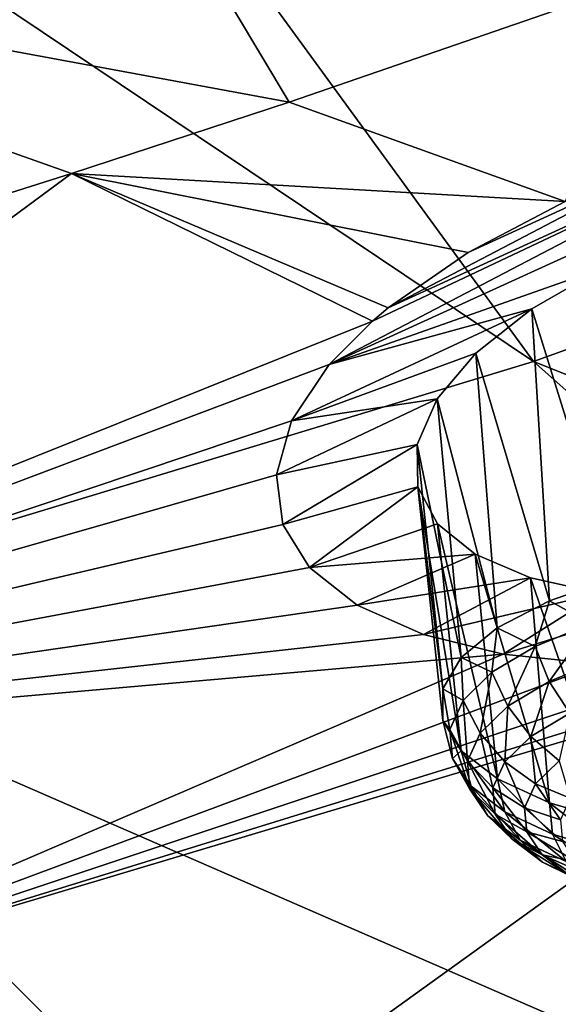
# Model space of a CAD drawing. Header units: metres. Extents: x -106 to 264, y -111 to 81.
# Tile 206 of 256: x 230.48 to 232.29, y 8.35 to 11.66. Entities that reach past the tile are written whole.
import ezdxf

# ---------------------------------------------------------------- set-up
doc = ezdxf.new("R2010")
doc.units = ezdxf.units.M
doc.layers.add('solid_20422013', color=7, linetype='CONTINUOUS')

msp = doc.modelspace()

# ---------------------------------------------------------------- linework, layer by layer
at = {"layer": 'solid_20422013'}
for points in [[(234.922333, 11.490364, 234.24472), (230.959091, 15.904562, 228.358124), (228.899445, 15.046719, 230.742706)], [(234.922333, 11.490364, 234.24472), (237.376923, 12.543273, 231.318253), (230.959091, 15.904562, 228.358124)], [(232.209747, 10.512824, 236.961838), (228.899445, 15.046719, 230.742706), (226.63298, 14.251004, 232.954727)], [(232.209747, 10.512824, 236.961838), (234.922333, 11.490364, 234.24472), (228.899445, 15.046719, 230.742706)], [(229.259247, 9.617879, 239.449524), (232.209747, 10.512824, 236.961838), (226.63298, 14.251004, 232.954727)], [(228.43129, 11.932905, 176.569336), (230.54895, 12.785143, 175.761978), (231.38504, 11.386327, 178.774139)], [(230.54895, 12.785143, 175.761978), (232.641861, 11.820666, 178.46077), (231.38504, 11.386327, 178.774139)], [(228.43129, 11.932905, 176.569336), (231.38504, 11.386327, 178.774139), (230.651169, 11.145972, 178.947037)], [(228.43129, 11.932905, 176.569336), (230.651169, 11.145972, 178.947037), (229.943405, 10.922535, 179.107895)], [(232.31662, 11.052001, 179.812103), (231.38504, 11.386327, 178.774139), (232.641861, 11.820666, 178.46077)], [(232.209747, 10.512824, 236.961838), (240.18605, 7.342145, 238.268768), (234.922333, 11.490364, 234.24472)], [(232.31662, 11.052001, 179.812103), (230.651169, 11.145972, 178.947037), (231.38504, 11.386327, 178.774139)], [(231.520996, 10.501863, 180.568634), (233.087662, 11.319568, 179.6203), (233.495209, 11.402825, 179.637238)], [(232.444641, 10.828647, 180.30629), (231.520996, 10.501863, 180.568634), (233.495209, 11.402825, 179.637238)], [(231.520996, 10.501863, 180.568634), (231.666382, 10.648742, 180.336044), (233.087662, 11.319568, 179.6203)], [(233.087662, 11.319568, 179.6203), (231.666382, 10.648742, 180.336044), (231.719162, 10.693128, 180.269775)], [(233.087662, 11.319568, 179.6203), (231.719162, 10.693128, 180.269775), (232.688721, 11.200067, 179.680878)], [(232.688721, 11.200067, 179.680878), (231.719162, 10.693128, 180.269775), (231.990036, 10.879497, 180.013931)], [(232.688721, 11.200067, 179.680878), (231.990036, 10.879497, 180.013931), (232.31662, 11.052001, 179.812103)], [(227.96225, 9.162365, 181.91777), (230.651169, 11.145972, 178.947037), (231.666382, 10.648742, 180.336044)], [(227.96225, 9.162365, 181.91777), (229.943405, 10.922535, 179.107895), (230.651169, 11.145972, 178.947037)], [(231.719162, 10.693128, 180.269775), (231.666382, 10.648742, 180.336044), (230.651169, 11.145972, 178.947037)], [(231.990036, 10.879497, 180.013931), (231.719162, 10.693128, 180.269775), (230.651169, 11.145972, 178.947037)], [(232.31662, 11.052001, 179.812103), (231.990036, 10.879497, 180.013931), (230.651169, 11.145972, 178.947037)], [(232.444641, 10.828647, 180.30629), (232.204178, 10.690042, 180.480896), (231.520996, 10.501863, 180.568634)], [(232.486282, 9.783572, 180.001999), (232.204178, 10.690042, 180.480896), (232.444641, 10.828647, 180.30629)], [(232.204178, 10.690042, 180.480896), (231.393448, 10.312076, 180.896545), (231.520996, 10.501863, 180.568634)], [(232.204178, 10.690042, 180.480896), (232.015656, 10.540198, 180.698502), (231.393448, 10.312076, 180.896545)], [(232.263702, 9.706041, 180.187149), (232.015656, 10.540198, 180.698502), (232.204178, 10.690042, 180.480896)], [(232.486282, 9.783572, 180.001999), (232.263702, 9.706041, 180.187149), (232.204178, 10.690042, 180.480896)], [(231.520996, 10.501863, 180.568634), (227.96225, 9.162365, 181.91777), (231.666382, 10.648742, 180.336044)], [(232.015656, 10.540198, 180.698502), (231.884445, 10.386354, 180.952911), (231.393448, 10.312076, 180.896545)], [(232.087677, 9.614942, 180.411972), (231.884445, 10.386354, 180.952911), (232.015656, 10.540198, 180.698502)], [(232.263702, 9.706041, 180.187149), (232.087677, 9.614942, 180.411972), (232.015656, 10.540198, 180.698502)], [(231.520996, 10.501863, 180.568634), (231.393448, 10.312076, 180.896545), (227.96225, 9.162365, 181.91777)], [(229.259247, 9.617879, 239.449524), (237.044312, 6.22968, 241.360779), (232.209747, 10.512824, 236.961838)], [(232.209747, 10.512824, 236.961838), (237.044312, 6.22968, 241.360779), (240.18605, 7.342145, 238.268768)], [(231.884445, 10.386354, 180.952911), (231.342865, 10.130536, 181.242172), (231.393448, 10.312076, 180.896545)], [(231.884445, 10.386354, 180.952911), (231.817383, 10.23254, 181.234543), (231.342865, 10.130536, 181.242172)], [(231.965897, 9.514255, 180.666656), (231.817383, 10.23254, 181.234543), (231.884445, 10.386354, 180.952911)], [(232.087677, 9.614942, 180.411972), (231.965897, 9.514255, 180.666656), (231.884445, 10.386354, 180.952911)], [(231.393448, 10.312076, 180.896545), (231.342865, 10.130536, 181.242172), (227.96225, 9.162365, 181.91777)], [(231.817383, 10.23254, 181.234543), (231.363785, 9.962777, 181.59169), (231.342865, 10.130536, 181.242172)], [(231.817383, 10.23254, 181.234543), (231.819153, 10.089657, 181.524216), (231.363785, 9.962777, 181.59169)], [(231.903687, 9.408382, 180.940079), (231.819153, 10.089657, 181.524216), (231.817383, 10.23254, 181.234543)], [(231.965897, 9.514255, 180.666656), (231.903687, 9.408382, 180.940079), (231.817383, 10.23254, 181.234543)], [(231.342865, 10.130536, 181.242172), (231.363785, 9.962777, 181.59169), (227.96225, 9.162365, 181.91777)], [(231.819153, 10.089657, 181.524216), (231.453995, 9.817618, 181.925903), (231.363785, 9.962777, 181.59169)], [(231.819153, 10.089657, 181.524216), (231.886459, 9.96527, 181.806396), (231.453995, 9.817618, 181.925903)], [(231.966125, 9.19961, 181.49498), (231.886459, 9.96527, 181.806396), (231.819153, 10.089657, 181.524216)], [(231.903763, 9.30195, 181.220261), (231.966125, 9.19961, 181.49498), (231.819153, 10.089657, 181.524216)], [(231.903687, 9.408382, 180.940079), (231.903763, 9.30195, 181.220261), (231.819153, 10.089657, 181.524216)], [(231.363785, 9.962777, 181.59169), (231.453995, 9.817618, 181.925903), (227.96225, 9.162365, 181.91777)], [(231.886459, 9.96527, 181.806396), (232.013443, 9.862358, 182.070358), (231.453995, 9.817618, 181.925903)], [(232.088043, 9.105835, 181.752228), (232.013443, 9.862358, 182.070358), (231.886459, 9.96527, 181.806396)], [(231.966125, 9.19961, 181.49498), (232.088043, 9.105835, 181.752228), (231.886459, 9.96527, 181.806396)], [(232.013443, 9.862358, 182.070358), (231.614624, 9.691001, 182.253403), (231.453995, 9.817618, 181.925903)], [(232.013443, 9.862358, 182.070358), (232.199493, 9.783112, 182.314362), (231.614624, 9.691001, 182.253403)], [(232.264206, 9.024723, 181.980743), (232.199493, 9.783112, 182.314362), (232.013443, 9.862358, 182.070358)], [(232.264206, 9.024723, 181.980743), (232.013443, 9.862358, 182.070358), (232.088043, 9.105835, 181.752228)], [(231.453995, 9.817618, 181.925903), (231.614624, 9.691001, 182.253403), (227.96225, 9.162365, 181.91777)], [(232.199493, 9.783112, 182.314362), (231.838318, 9.592134, 182.552216), (231.614624, 9.691001, 182.253403)], [(232.199493, 9.783112, 182.314362), (232.433823, 9.731671, 182.520691), (231.838318, 9.592134, 182.552216)], [(232.486893, 8.95982, 182.170563), (232.433823, 9.731671, 182.520691), (232.199493, 9.783112, 182.314362)], [(232.264206, 9.024723, 181.980743), (232.486893, 8.95982, 182.170563), (232.199493, 9.783112, 182.314362)], [(232.403946, 9.628879, 180.050995), (232.263702, 9.706041, 180.187149), (232.486282, 9.783572, 180.001999)], [(232.433823, 9.731671, 182.520691), (232.108124, 9.526072, 182.804703), (231.838318, 9.592134, 182.552216)], [(232.433823, 9.731671, 182.520691), (232.706268, 9.711524, 182.681625), (232.108124, 9.526072, 182.804703)], [(232.215302, 9.55195, 180.237442), (232.087677, 9.614942, 180.411972), (232.263702, 9.706041, 180.187149)], [(232.706268, 9.711524, 182.681625), (232.431656, 9.491727, 183.016525), (232.108124, 9.526072, 182.804703)], [(232.403946, 9.628879, 180.050995), (232.215302, 9.55195, 180.237442), (232.263702, 9.706041, 180.187149)], [(231.614624, 9.691001, 182.253403), (231.838318, 9.592134, 182.552216), (227.96225, 9.162365, 181.91777)], [(232.263123, 9.433771, 180.228943), (232.215302, 9.55195, 180.237442), (232.403946, 9.628879, 180.050995)], [(232.444275, 9.507647, 180.049896), (232.263123, 9.433771, 180.228943), (232.403946, 9.628879, 180.050995)], [(226.092651, 8.812142, 241.689438), (233.634811, 5.211709, 244.190308), (229.259247, 9.617879, 239.449524)], [(229.259247, 9.617879, 239.449524), (233.634811, 5.211709, 244.190308), (237.044312, 6.22968, 241.360779)], [(232.069595, 9.464538, 180.455154), (231.965897, 9.514255, 180.666656), (232.087677, 9.614942, 180.411972)], [(232.215302, 9.55195, 180.237442), (232.069595, 9.464538, 180.455154), (232.087677, 9.614942, 180.411972)], [(231.838318, 9.592134, 182.552216), (232.108124, 9.526072, 182.804703), (227.96225, 9.162365, 181.91777)], [(230.610947, 7.516019, 186.490738), (229.387253, 8.357774, 184.152634), (233.48378, 9.582459, 183.29776)], [(233.178467, 9.52941, 183.26973), (233.48378, 9.582459, 183.29776), (229.387253, 8.357774, 184.152634)], [(230.610947, 7.516019, 186.490738), (233.48378, 9.582459, 183.29776), (234.815338, 8.609978, 186.000946)], [(232.791794, 9.491631, 183.175415), (233.178467, 9.52941, 183.26973), (229.387253, 8.357774, 184.152634)], [(232.123199, 9.349827, 180.438004), (232.069595, 9.464538, 180.455154), (232.215302, 9.55195, 180.237442)], [(232.263123, 9.433771, 180.228943), (232.123199, 9.349827, 180.438004), (232.215302, 9.55195, 180.237442)], [(232.108124, 9.526072, 182.804703), (229.387253, 8.357774, 184.152634), (227.96225, 9.162365, 181.91777)], [(232.108124, 9.526072, 182.804703), (232.431656, 9.491727, 183.016525), (229.387253, 8.357774, 184.152634)], [(231.972427, 9.369998, 180.695755), (231.903687, 9.408382, 180.940079), (231.965897, 9.514255, 180.666656)], [(232.069595, 9.464538, 180.455154), (231.972427, 9.369998, 180.695755), (231.965897, 9.514255, 180.666656)], [(232.332047, 9.327051, 180.242569), (232.263123, 9.433771, 180.228943), (232.444275, 9.507647, 180.049896)], [(232.431656, 9.491727, 183.016525), (232.791794, 9.491631, 183.175415), (229.387253, 8.357774, 184.152634)], [(232.029892, 9.259039, 180.669067), (231.972427, 9.369998, 180.695755), (232.069595, 9.464538, 180.455154)], [(232.123199, 9.349827, 180.438004), (232.029892, 9.259039, 180.669067), (232.069595, 9.464538, 180.455154)], [(232.200729, 9.248269, 180.438782), (232.123199, 9.349827, 180.438004), (232.263123, 9.433771, 180.228943)], [(232.332047, 9.327051, 180.242569), (232.200729, 9.248269, 180.438782), (232.263123, 9.433771, 180.228943)], [(231.927536, 9.271964, 180.949997), (231.903763, 9.30195, 181.220261), (231.903687, 9.408382, 180.940079)], [(231.972427, 9.369998, 180.695755), (231.927536, 9.271964, 180.949997), (231.903687, 9.408382, 180.940079)], [(231.986771, 9.164897, 180.913223), (231.927536, 9.271964, 180.949997), (231.972427, 9.369998, 180.695755)], [(232.029892, 9.259039, 180.669067), (231.986771, 9.164897, 180.913223), (231.972427, 9.369998, 180.695755)], [(232.113144, 9.163065, 180.655624), (232.029892, 9.259039, 180.669067), (232.123199, 9.349827, 180.438004)], [(232.200729, 9.248269, 180.438782), (232.113144, 9.163065, 180.655624), (232.123199, 9.349827, 180.438004)], [(231.936646, 9.174206, 181.208115), (231.966125, 9.19961, 181.49498), (231.903763, 9.30195, 181.220261)], [(231.927536, 9.271964, 180.949997), (231.936646, 9.174206, 181.208115), (231.903763, 9.30195, 181.220261)], [(232.297119, 9.166495, 180.457397), (232.200729, 9.248269, 180.438782), (232.332047, 9.327051, 180.242569)], [(231.995514, 9.071017, 181.161102), (231.936646, 9.174206, 181.208115), (231.927536, 9.271964, 180.949997)], [(231.986771, 9.164897, 180.913223), (231.995514, 9.071017, 181.161102), (231.927536, 9.271964, 180.949997)], [(232.072693, 9.074712, 180.884766), (231.986771, 9.164897, 180.913223), (232.029892, 9.259039, 180.669067)], [(232.113144, 9.163065, 180.655624), (232.072693, 9.074712, 180.884766), (232.029892, 9.259039, 180.669067)], [(232.216782, 9.088341, 180.656296), (232.113144, 9.163065, 180.655624), (232.200729, 9.248269, 180.438782)], [(232.297119, 9.166495, 180.457397), (232.216782, 9.088341, 180.656296), (232.200729, 9.248269, 180.438782)], [(231.936646, 9.174206, 181.208115), (231.99939, 9.080478, 181.460205), (231.966125, 9.19961, 181.49498)], [(232.113388, 8.994382, 181.696548), (232.088043, 9.105835, 181.752228), (231.966125, 9.19961, 181.49498)], [(231.99939, 9.080478, 181.460205), (232.113388, 8.994382, 181.696548), (231.966125, 9.19961, 181.49498)], [(232.055786, 8.981009, 181.403183), (231.99939, 9.080478, 181.460205), (231.936646, 9.174206, 181.208115)], [(231.995514, 9.071017, 181.161102), (232.055786, 8.981009, 181.403183), (231.936646, 9.174206, 181.208115)], [(232.080902, 8.986606, 181.117401), (231.995514, 9.071017, 181.161102), (231.986771, 9.164897, 180.913223)], [(232.072693, 9.074712, 180.884766), (232.080902, 8.986606, 181.117401), (231.986771, 9.164897, 180.913223)], [(232.179672, 9.007298, 180.86647), (232.072693, 9.074712, 180.884766), (232.113144, 9.163065, 180.655624)], [(232.216782, 9.088341, 180.656296), (232.179672, 9.007298, 180.86647), (232.113144, 9.163065, 180.655624)], [(232.33403, 9.039747, 180.671036), (232.216782, 9.088341, 180.656296), (232.297119, 9.166495, 180.457397)], [(232.274231, 8.919229, 181.908081), (232.264206, 9.024723, 181.980743), (232.088043, 9.105835, 181.752228)], [(232.113388, 8.994382, 181.696548), (232.274231, 8.919229, 181.908081), (232.088043, 9.105835, 181.752228)], [(232.137451, 8.902133, 181.344589), (232.055786, 8.981009, 181.403183), (231.995514, 9.071017, 181.161102)], [(232.080902, 8.986606, 181.117401), (232.137451, 8.902133, 181.344589), (231.995514, 9.071017, 181.161102)], [(231.99939, 9.080478, 181.460205), (232.165253, 8.898331, 181.630142), (232.113388, 8.994382, 181.696548)], [(232.055786, 8.981009, 181.403183), (232.165253, 8.898331, 181.630142), (231.99939, 9.080478, 181.460205)], [(232.187195, 8.926483, 181.079849), (232.080902, 8.986606, 181.117401), (232.072693, 9.074712, 180.884766)], [(232.179672, 9.007298, 180.86647), (232.187195, 8.926483, 181.079849), (232.072693, 9.074712, 180.884766)], [(232.300751, 8.967059, 180.859558), (232.179672, 9.007298, 180.86647), (232.216782, 9.088341, 180.656296)], [(232.33403, 9.039747, 180.671036), (232.300751, 8.967059, 180.859558), (232.216782, 9.088341, 180.656296)], [(232.307495, 8.894575, 181.050934), (232.187195, 8.926483, 181.079849), (232.179672, 9.007298, 180.86647)], [(232.300751, 8.967059, 180.859558), (232.307495, 8.894575, 181.050934), (232.179672, 9.007298, 180.86647)], [(232.475754, 8.857903, 182.086685), (232.486893, 8.95982, 182.170563), (232.264206, 9.024723, 181.980743)], [(232.274231, 8.919229, 181.908081), (232.475754, 8.857903, 182.086685), (232.264206, 9.024723, 181.980743)], [(232.055786, 8.981009, 181.403183), (232.240189, 8.824539, 181.557602), (232.165253, 8.898331, 181.630142)], [(232.137451, 8.902133, 181.344589), (232.240189, 8.824539, 181.557602), (232.055786, 8.981009, 181.403183)], [(232.239075, 8.849, 181.288254), (232.137451, 8.902133, 181.344589), (232.080902, 8.986606, 181.117401)], [(232.187195, 8.926483, 181.079849), (232.239075, 8.849, 181.288254), (232.080902, 8.986606, 181.117401)], [(232.319702, 8.826159, 181.833282), (232.274231, 8.919229, 181.908081), (232.113388, 8.994382, 181.696548)], [(232.165253, 8.898331, 181.630142), (232.319702, 8.826159, 181.833282), (232.113388, 8.994382, 181.696548)], [(232.137451, 8.902133, 181.344589), (232.333313, 8.777826, 181.483627), (232.240189, 8.824539, 181.557602)], [(232.239075, 8.849, 181.288254), (232.333313, 8.777826, 181.483627), (232.137451, 8.902133, 181.344589)], [(232.385147, 8.756806, 181.748245), (232.319702, 8.826159, 181.833282), (232.165253, 8.898331, 181.630142)], [(232.240189, 8.824539, 181.557602), (232.385147, 8.756806, 181.748245), (232.165253, 8.898331, 181.630142)], [(232.354019, 8.82508, 181.237839), (232.239075, 8.849, 181.288254), (232.187195, 8.926483, 181.079849)], [(232.307495, 8.894575, 181.050934), (232.354019, 8.82508, 181.237839), (232.187195, 8.926483, 181.079849)], [(232.513229, 8.767268, 182.004791), (232.475754, 8.857903, 182.086685), (232.274231, 8.919229, 181.908081)], [(232.319702, 8.826159, 181.833282), (232.513229, 8.767268, 182.004791), (232.274231, 8.919229, 181.908081)], [(232.239075, 8.849, 181.288254), (232.438538, 8.761244, 181.413086), (232.333313, 8.777826, 181.483627)], [(232.354019, 8.82508, 181.237839), (232.438538, 8.761244, 181.413086), (232.239075, 8.849, 181.288254)], [(226.092651, 8.812142, 241.689438), (229.982254, 4.295594, 246.736923), (233.634811, 5.211709, 244.190308)], [(232.466278, 8.715698, 181.658508), (232.385147, 8.756806, 181.748245), (232.240189, 8.824539, 181.557602)], [(232.333313, 8.777826, 181.483627), (232.466278, 8.715698, 181.658508), (232.240189, 8.824539, 181.557602)], [(231.624954, 6.642868, 188.916046), (230.610947, 7.516019, 186.490738), (234.815338, 8.609978, 186.000946)], [(231.624954, 6.642868, 188.916046), (234.815338, 8.609978, 186.000946), (235.900864, 7.599708, 188.807083)], [(226.626602, 6.360253, 187.543701), (229.387253, 8.357774, 184.152634), (230.610947, 7.516019, 186.490738)]]:
    msp.add_3dface(points, dxfattribs=at)

doc.saveas('drawing.dxf')
